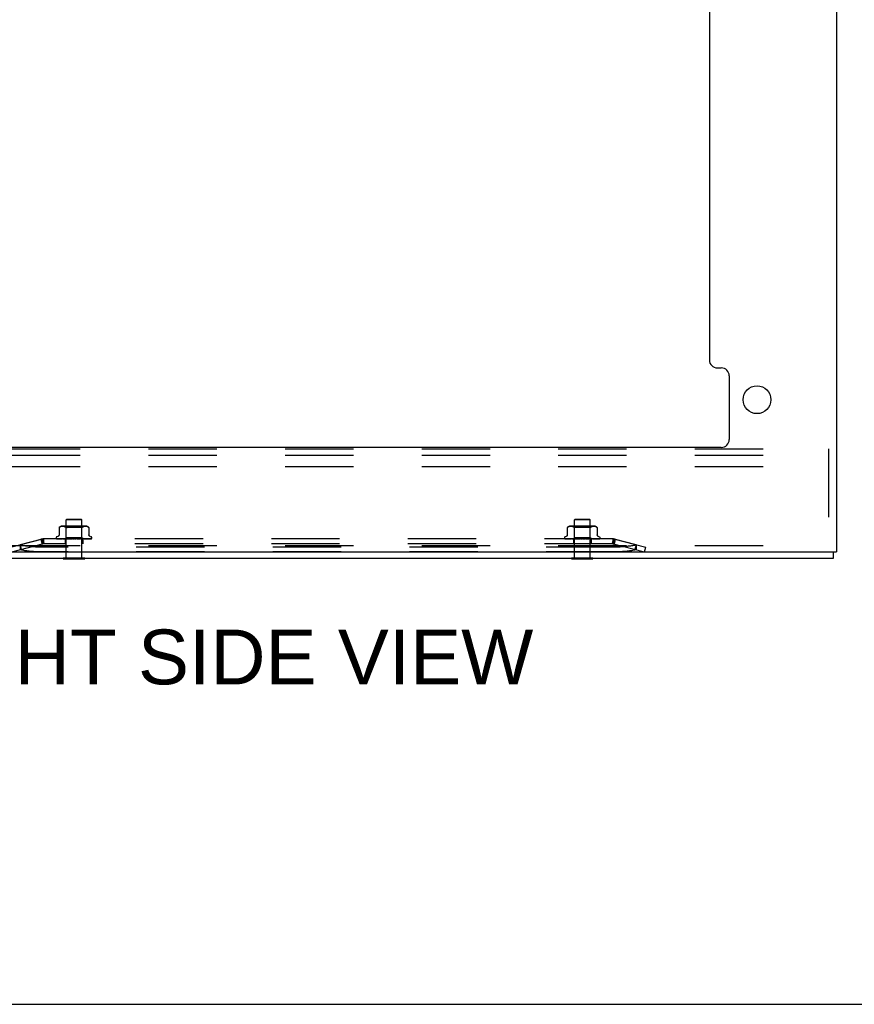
# Model space of a CAD drawing. Header units: inches. Extents: x 0 to 195, y 0 to 126.
# Tile 29 of 41: x 116 to 129, y 0 to 15. Entities that reach past the tile are written whole.
import ezdxf

# ---------------------------------------------------------------- set-up
doc = ezdxf.new("R2010")
doc.units = ezdxf.units.IN
doc.header["$LTSCALE"] = 10.747126
doc.header["$MEASUREMENT"] = 0
doc.linetypes.add('HIDDEN', pattern=[0.2, 0.1, -0.1])
doc.layers.get('0').update_dxf_attribs({"linetype": 'CONTINUOUS'})
doc.layers.add('DEFAULT_2', color=8, linetype='HIDDEN')
doc.layers.add('DIMENSIONS', color=7, linetype='CONTINUOUS')
doc.styles.get("Standard").update_dxf_attribs({"font": 'arial.ttf'})

msp = doc.modelspace()

# ---------------------------------------------------------------- linework, layer by layer
at = {"color": 3, "linetype": 'Continuous'}
for p, q in [((128.778, 77.776), (128.778, 7.118)), ((126.778, 30.846), (126.778, 10.139)), ((126.903, 10.014), (126.965, 10.014)), ((127.09, 9.889), (127.09, 8.889)), ((126.965, 8.764), (112.591, 8.764)), ((110.778, 7.118), (128.778, 7.118)), ((128.726, 7.014), (110.83, 7.014))]:
    msp.add_line(p, q, dxfattribs=at)
at = {"color": 7, "linetype": 'Continuous'}
for p, q in [((116.609, 7.01), (116.609, 7.014)), ((116.609, 7.01), (116.946, 7.01)), ((116.946, 7.01), (116.946, 7.014)), ((124.609, 7.01), (124.609, 7.014)), ((124.609, 7.01), (124.946, 7.01)), ((124.946, 7.01), (124.946, 7.014)), ((128.726, 7.118), (128.726, 7.014)), ((0, 0), (195.402, 0))]:
    msp.add_line(p, q, dxfattribs=at)
at = {"color": 3, "linetype": 'Continuous'}
msp.add_circle((127.528, 9.514), 0.219, dxfattribs=at)
for centre, start, end in [((126.903, 10.139), 180, 270), ((126.965, 9.889), 0, 90), ((126.965, 8.889), 270, 360)]:
    msp.add_arc(centre, 0.125, start, end, dxfattribs=at)
at = {"layer": 'DEFAULT_2', "color": 8, "linetype": 'HIDDEN'}
for p, q in [((113.653, 8.743), (128.653, 8.743)), ((128.653, 8.743), (128.653, 7.118)), ((113.653, 8.639), (128.653, 8.639)), ((113.653, 8.462), (128.653, 8.462)), ((116.664, 7.635), (116.654, 7.625)), ((116.902, 7.625), (116.654, 7.625)), ((116.654, 7.028), (116.654, 7.625)), ((116.664, 7.635), (116.892, 7.635)), ((116.892, 7.635), (116.902, 7.625)), ((116.902, 7.028), (116.902, 7.625)), ((124.664, 7.635), (124.654, 7.625)), ((124.902, 7.625), (124.654, 7.625)), ((124.654, 7.028), (124.654, 7.625)), ((124.664, 7.635), (124.892, 7.635)), ((124.892, 7.635), (124.902, 7.625)), ((124.902, 7.028), (124.902, 7.625)), ((116.542, 7.501), (116.542, 7.388)), ((116.542, 7.501), (116.542, 7.501)), ((116.543, 7.502), (116.543, 7.502)), ((116.544, 7.503), (116.546, 7.504)), ((116.546, 7.504), (116.551, 7.508)), ((116.561, 7.513), (116.556, 7.511)), ((116.567, 7.515), (116.561, 7.513)), ((116.572, 7.517), (116.567, 7.515)), ((116.577, 7.518), (116.572, 7.517)), ((116.583, 7.519), (116.577, 7.518)), ((116.588, 7.519), (116.583, 7.519)), ((116.593, 7.52), (116.588, 7.519)), ((116.598, 7.52), (116.593, 7.52)), ((116.957, 7.525), (116.598, 7.525)), ((116.602, 7.52), (116.598, 7.52)), ((116.607, 7.519), (116.602, 7.52)), ((116.612, 7.519), (116.607, 7.519)), ((116.617, 7.518), (116.612, 7.519)), ((116.623, 7.517), (116.617, 7.518)), ((116.628, 7.515), (116.623, 7.517)), ((116.634, 7.513), (116.628, 7.515)), ((116.653, 7.505), (116.633, 7.525)), ((116.639, 7.511), (116.634, 7.513)), ((116.644, 7.508), (116.639, 7.511)), ((116.644, 7.508), (116.649, 7.504)), ((116.903, 7.505), (116.653, 7.505)), ((116.653, 7.342), (116.653, 7.505)), ((116.727, 7.517), (116.739, 7.518)), ((116.829, 7.517), (116.841, 7.515)), ((116.898, 7.501), (116.901, 7.501)), ((116.903, 7.505), (116.923, 7.525)), ((116.903, 7.342), (116.903, 7.505)), ((116.911, 7.508), (116.907, 7.504)), ((116.917, 7.511), (116.911, 7.508)), ((116.922, 7.513), (116.917, 7.511)), ((116.927, 7.515), (116.922, 7.513)), ((116.933, 7.517), (116.927, 7.515)), ((116.938, 7.518), (116.933, 7.517)), ((116.944, 7.519), (116.938, 7.518)), ((116.949, 7.519), (116.943, 7.519)), ((116.953, 7.52), (116.948, 7.519)), ((116.958, 7.52), (116.953, 7.52)), ((116.963, 7.52), (116.958, 7.52)), ((116.968, 7.519), (116.963, 7.52)), ((116.973, 7.519), (116.968, 7.519)), ((116.978, 7.518), (116.973, 7.519)), ((116.984, 7.517), (116.978, 7.518)), ((116.989, 7.515), (116.984, 7.517)), ((116.995, 7.513), (116.989, 7.515)), ((117, 7.511), (116.995, 7.513)), ((117.013, 7.502), (117.014, 7.501)), ((117.014, 7.501), (117.013, 7.501)), ((117.014, 7.501), (117.014, 7.388)), ((124.542, 7.501), (124.542, 7.388)), ((124.542, 7.501), (124.542, 7.501)), ((124.543, 7.502), (124.543, 7.502)), ((124.544, 7.503), (124.546, 7.504)), ((124.546, 7.504), (124.551, 7.508)), ((124.561, 7.513), (124.556, 7.511)), ((124.567, 7.515), (124.561, 7.513)), ((124.572, 7.517), (124.567, 7.515)), ((124.577, 7.518), (124.572, 7.517)), ((124.583, 7.519), (124.577, 7.518)), ((124.588, 7.519), (124.583, 7.519)), ((124.593, 7.52), (124.588, 7.519)), ((124.598, 7.52), (124.593, 7.52)), ((124.957, 7.525), (124.598, 7.525)), ((124.602, 7.52), (124.598, 7.52)), ((124.607, 7.519), (124.602, 7.52)), ((124.612, 7.519), (124.607, 7.519)), ((124.617, 7.518), (124.612, 7.519)), ((124.623, 7.517), (124.617, 7.518)), ((124.628, 7.515), (124.623, 7.517)), ((124.634, 7.513), (124.628, 7.515)), ((124.653, 7.505), (124.633, 7.525)), ((124.639, 7.511), (124.634, 7.513)), ((124.644, 7.508), (124.639, 7.511)), ((124.644, 7.508), (124.649, 7.504)), ((124.903, 7.505), (124.653, 7.505)), ((124.653, 7.342), (124.653, 7.505)), ((124.829, 7.517), (124.841, 7.515)), ((124.903, 7.505), (124.923, 7.525)), ((124.903, 7.342), (124.903, 7.505)), ((124.911, 7.508), (124.907, 7.504)), ((124.917, 7.511), (124.911, 7.508)), ((124.922, 7.513), (124.917, 7.511)), ((124.927, 7.515), (124.922, 7.513)), ((124.933, 7.517), (124.927, 7.515)), ((124.938, 7.518), (124.933, 7.517)), ((124.944, 7.519), (124.938, 7.518)), ((124.949, 7.519), (124.943, 7.519)), ((124.953, 7.52), (124.948, 7.519)), ((124.958, 7.52), (124.953, 7.52)), ((124.963, 7.52), (124.958, 7.52)), ((124.968, 7.519), (124.963, 7.52)), ((124.973, 7.519), (124.968, 7.519)), ((124.978, 7.518), (124.973, 7.519)), ((124.984, 7.517), (124.978, 7.518)), ((124.989, 7.515), (124.984, 7.517)), ((124.995, 7.513), (124.989, 7.515)), ((125, 7.511), (124.995, 7.513)), ((125.013, 7.502), (125.014, 7.501)), ((125.014, 7.501), (125.013, 7.501)), ((125.014, 7.501), (125.014, 7.388)), ((115.778, 7.194), (116.286, 7.325)), ((116.278, 7.318), (115.93, 7.228)), ((116.258, 7.318), (116.278, 7.243)), ((116.266, 7.32), (116.286, 7.245)), ((116.278, 7.318), (116.278, 7.243)), ((116.286, 7.325), (116.305, 7.25)), ((125.258, 7.323), (116.298, 7.323)), ((116.298, 7.323), (116.298, 7.245)), ((116.497, 7.34), (116.497, 7.339)), ((116.505, 7.326), (116.505, 7.326)), ((116.635, 7.324), (116.506, 7.326)), ((116.523, 7.361), (116.508, 7.355)), ((116.636, 7.324), (116.508, 7.326)), ((116.638, 7.324), (116.514, 7.326)), ((116.642, 7.324), (116.519, 7.326)), ((116.647, 7.324), (116.531, 7.326)), ((116.531, 7.326), (116.531, 7.326)), ((116.653, 7.324), (116.54, 7.326)), ((116.54, 7.326), (116.54, 7.326)), ((116.661, 7.324), (116.558, 7.326)), ((116.558, 7.326), (116.558, 7.326)), ((116.669, 7.324), (116.57, 7.326)), ((116.57, 7.326), (116.57, 7.326)), ((116.58, 7.325), (116.587, 7.324)), ((116.587, 7.324), (116.593, 7.323)), ((116.679, 7.324), (116.592, 7.326)), ((116.689, 7.324), (116.607, 7.326)), ((116.607, 7.326), (116.607, 7.326)), ((116.623, 7.324), (116.633, 7.323)), ((116.701, 7.324), (116.633, 7.326)), ((116.634, 7.323), (116.653, 7.342)), ((116.634, 7.323), (116.634, 7.323)), ((116.635, 7.324), (116.635, 7.324)), ((116.636, 7.324), (116.636, 7.324)), ((116.637, 7.323), (116.637, 7.245)), ((116.638, 7.324), (116.638, 7.324)), ((116.642, 7.324), (116.642, 7.324)), ((116.645, 7.323), (116.642, 7.324)), ((116.643, 7.323), (116.647, 7.324)), ((116.647, 7.324), (116.647, 7.324)), ((116.712, 7.324), (116.65, 7.326)), ((116.65, 7.326), (116.651, 7.326)), ((116.651, 7.326), (116.663, 7.325)), ((116.903, 7.342), (116.653, 7.342)), ((116.653, 7.324), (116.654, 7.324)), ((116.654, 7.324), (116.654, 7.324)), ((116.658, 7.323), (116.654, 7.324)), ((116.655, 7.323), (116.661, 7.324)), ((116.661, 7.324), (116.661, 7.324)), ((116.663, 7.325), (116.679, 7.323)), ((116.669, 7.324), (116.67, 7.324)), ((116.675, 7.323), (116.67, 7.324)), ((116.672, 7.323), (116.679, 7.324)), ((116.679, 7.324), (116.679, 7.324)), ((116.725, 7.324), (116.68, 7.326)), ((116.689, 7.324), (116.689, 7.324)), ((116.696, 7.323), (116.689, 7.324)), ((116.692, 7.323), (116.7, 7.324)), ((116.737, 7.324), (116.698, 7.326)), ((116.698, 7.326), (116.699, 7.326)), ((116.699, 7.326), (116.728, 7.323)), ((116.701, 7.324), (116.7, 7.324)), ((116.712, 7.324), (116.712, 7.324)), ((116.72, 7.323), (116.712, 7.324)), ((116.716, 7.323), (116.724, 7.324)), ((116.725, 7.324), (116.724, 7.324)), ((116.741, 7.325), (116.73, 7.326)), ((116.737, 7.324), (116.738, 7.324)), ((116.746, 7.323), (116.738, 7.324)), ((116.751, 7.324), (116.741, 7.325)), ((116.742, 7.323), (116.75, 7.324)), ((116.773, 7.323), (116.764, 7.324)), ((116.769, 7.323), (116.778, 7.324)), ((116.801, 7.323), (116.792, 7.324)), ((116.796, 7.323), (116.805, 7.324)), ((116.832, 7.326), (116.802, 7.323)), ((116.832, 7.326), (116.805, 7.324)), ((116.805, 7.324), (116.805, 7.324)), ((116.851, 7.326), (116.818, 7.324)), ((116.818, 7.324), (116.819, 7.324)), ((116.827, 7.323), (116.819, 7.324)), ((116.823, 7.323), (116.831, 7.324)), ((116.882, 7.326), (116.831, 7.324)), ((116.831, 7.324), (116.831, 7.324)), ((116.832, 7.326), (116.832, 7.326)), ((116.9, 7.326), (116.843, 7.324)), ((116.843, 7.324), (116.844, 7.324)), ((116.852, 7.323), (116.844, 7.324)), ((116.848, 7.323), (116.855, 7.324)), ((116.852, 7.323), (116.882, 7.326)), ((116.856, 7.324), (116.855, 7.324)), ((116.928, 7.326), (116.856, 7.324)), ((116.944, 7.326), (116.866, 7.324)), ((116.866, 7.324), (116.867, 7.324)), ((116.874, 7.323), (116.867, 7.324)), ((116.871, 7.323), (116.877, 7.324)), ((116.968, 7.326), (116.877, 7.324)), ((116.877, 7.324), (116.877, 7.324)), ((116.882, 7.326), (116.882, 7.326)), ((116.982, 7.326), (116.886, 7.324)), ((116.886, 7.324), (116.886, 7.324)), ((116.893, 7.323), (116.886, 7.324)), ((116.89, 7.323), (116.895, 7.324)), ((117.002, 7.326), (116.895, 7.324)), ((116.895, 7.324), (116.895, 7.324)), ((116.9, 7.323), (116.911, 7.324)), ((117.012, 7.326), (116.902, 7.324)), ((116.902, 7.324), (116.902, 7.324)), ((116.907, 7.323), (116.902, 7.324)), ((116.922, 7.323), (116.903, 7.342)), ((116.905, 7.323), (116.908, 7.324)), ((117.027, 7.326), (116.908, 7.324)), ((116.908, 7.324), (116.908, 7.324)), ((116.911, 7.324), (116.928, 7.326)), ((117.034, 7.326), (116.913, 7.324)), ((116.913, 7.324), (116.914, 7.324)), ((116.917, 7.323), (116.914, 7.324)), ((117.043, 7.326), (116.917, 7.324)), ((116.917, 7.324), (116.917, 7.324)), ((116.918, 7.323), (116.918, 7.245)), ((117.047, 7.326), (116.92, 7.324)), ((116.92, 7.324), (116.92, 7.324)), ((117.05, 7.326), (116.921, 7.324)), ((116.921, 7.324), (116.921, 7.324)), ((116.928, 7.326), (116.928, 7.326)), ((116.953, 7.324), (116.961, 7.325)), ((116.961, 7.325), (116.968, 7.326)), ((116.968, 7.326), (116.968, 7.326)), ((116.98, 7.323), (116.986, 7.324)), ((116.981, 7.326), (116.982, 7.326)), ((116.996, 7.325), (117.002, 7.326)), ((117.002, 7.326), (117.002, 7.326)), ((117.028, 7.326), (117.027, 7.326)), ((117.033, 7.361), (117.048, 7.355)), ((117.055, 7.328), (117.055, 7.328)), ((117.059, 7.34), (117.059, 7.339)), ((124.497, 7.34), (124.497, 7.339)), ((124.505, 7.326), (124.505, 7.326)), ((124.635, 7.324), (124.506, 7.326)), ((124.523, 7.361), (124.508, 7.355)), ((124.636, 7.324), (124.508, 7.326)), ((124.638, 7.324), (124.514, 7.326)), ((124.642, 7.324), (124.519, 7.326)), ((124.647, 7.324), (124.531, 7.326)), ((124.531, 7.326), (124.531, 7.326)), ((124.653, 7.324), (124.54, 7.326)), ((124.54, 7.326), (124.54, 7.326)), ((124.661, 7.324), (124.558, 7.326)), ((124.558, 7.326), (124.558, 7.326)), ((124.669, 7.324), (124.57, 7.326)), ((124.57, 7.326), (124.57, 7.326)), ((124.58, 7.325), (124.587, 7.324)), ((124.587, 7.324), (124.593, 7.323)), ((124.679, 7.324), (124.592, 7.326)), ((124.689, 7.324), (124.607, 7.326)), ((124.607, 7.326), (124.607, 7.326)), ((124.607, 7.326), (124.615, 7.325)), ((124.615, 7.325), (124.627, 7.324)), ((124.627, 7.324), (124.633, 7.323)), ((124.701, 7.324), (124.633, 7.326)), ((124.634, 7.323), (124.653, 7.342)), ((124.634, 7.323), (124.634, 7.323)), ((124.635, 7.324), (124.635, 7.324)), ((124.636, 7.324), (124.636, 7.324)), ((124.637, 7.323), (124.637, 7.245)), ((124.638, 7.324), (124.638, 7.324)), ((124.642, 7.324), (124.642, 7.324)), ((124.645, 7.323), (124.642, 7.324)), ((124.643, 7.323), (124.647, 7.324)), ((124.647, 7.324), (124.647, 7.324)), ((124.712, 7.324), (124.65, 7.326)), ((124.65, 7.326), (124.651, 7.326)), ((124.651, 7.326), (124.663, 7.325)), ((124.903, 7.342), (124.653, 7.342)), ((124.653, 7.324), (124.654, 7.324)), ((124.654, 7.324), (124.654, 7.324)), ((124.658, 7.323), (124.654, 7.324)), ((124.655, 7.323), (124.661, 7.324)), ((124.661, 7.324), (124.661, 7.324)), ((124.663, 7.325), (124.679, 7.323)), ((124.669, 7.324), (124.67, 7.324)), ((124.675, 7.323), (124.67, 7.324)), ((124.672, 7.323), (124.679, 7.324)), ((124.679, 7.324), (124.679, 7.324)), ((124.725, 7.324), (124.68, 7.326)), ((124.689, 7.324), (124.689, 7.324)), ((124.696, 7.323), (124.689, 7.324)), ((124.692, 7.323), (124.7, 7.324)), ((124.737, 7.324), (124.698, 7.326)), ((124.698, 7.326), (124.699, 7.326)), ((124.699, 7.326), (124.728, 7.323)), ((124.701, 7.324), (124.7, 7.324)), ((124.712, 7.324), (124.712, 7.324)), ((124.72, 7.323), (124.712, 7.324)), ((124.716, 7.323), (124.724, 7.324)), ((124.725, 7.324), (124.724, 7.324)), ((124.741, 7.325), (124.73, 7.326)), ((124.737, 7.324), (124.738, 7.324)), ((124.746, 7.323), (124.738, 7.324)), ((124.751, 7.324), (124.741, 7.325)), ((124.742, 7.323), (124.75, 7.324)), ((124.773, 7.323), (124.764, 7.324)), ((124.769, 7.323), (124.778, 7.324)), ((124.801, 7.323), (124.792, 7.324)), ((124.796, 7.323), (124.805, 7.324)), ((124.832, 7.326), (124.802, 7.323)), ((124.832, 7.326), (124.805, 7.324)), ((124.805, 7.324), (124.805, 7.324)), ((124.851, 7.326), (124.818, 7.324)), ((124.818, 7.324), (124.819, 7.324)), ((124.827, 7.323), (124.819, 7.324)), ((124.823, 7.323), (124.831, 7.324)), ((124.882, 7.326), (124.831, 7.324)), ((124.831, 7.324), (124.831, 7.324)), ((124.832, 7.326), (124.832, 7.326)), ((124.9, 7.326), (124.843, 7.324)), ((124.843, 7.324), (124.844, 7.324)), ((124.852, 7.323), (124.844, 7.324)), ((124.848, 7.323), (124.855, 7.324)), ((124.852, 7.323), (124.882, 7.326)), ((124.856, 7.324), (124.855, 7.324)), ((124.928, 7.326), (124.856, 7.324)), ((124.944, 7.326), (124.866, 7.324)), ((124.866, 7.324), (124.867, 7.324)), ((124.874, 7.323), (124.867, 7.324)), ((124.871, 7.323), (124.877, 7.324)), ((124.968, 7.326), (124.877, 7.324)), ((124.877, 7.324), (124.877, 7.324)), ((124.882, 7.326), (124.882, 7.326)), ((124.982, 7.326), (124.886, 7.324)), ((124.886, 7.324), (124.886, 7.324)), ((124.893, 7.323), (124.886, 7.324)), ((124.89, 7.323), (124.895, 7.324)), ((125.002, 7.326), (124.895, 7.324)), ((124.895, 7.324), (124.895, 7.324)), ((124.9, 7.323), (124.911, 7.324)), ((125.012, 7.326), (124.902, 7.324)), ((124.902, 7.324), (124.902, 7.324)), ((124.907, 7.323), (124.902, 7.324)), ((124.922, 7.323), (124.903, 7.342)), ((124.905, 7.323), (124.908, 7.324)), ((125.027, 7.326), (124.908, 7.324)), ((124.908, 7.324), (124.908, 7.324)), ((124.911, 7.324), (124.928, 7.326)), ((125.034, 7.326), (124.913, 7.324)), ((124.913, 7.324), (124.914, 7.324)), ((124.917, 7.323), (124.914, 7.324)), ((125.043, 7.326), (124.917, 7.324)), ((124.917, 7.324), (124.917, 7.324)), ((124.918, 7.323), (124.918, 7.245)), ((125.047, 7.326), (124.92, 7.324)), ((124.92, 7.324), (124.92, 7.324)), ((125.05, 7.326), (124.921, 7.324)), ((124.921, 7.324), (124.921, 7.324)), ((124.928, 7.326), (124.928, 7.326)), ((124.953, 7.324), (124.961, 7.325)), ((124.961, 7.325), (124.968, 7.326)), ((124.968, 7.326), (124.968, 7.326)), ((124.98, 7.323), (124.986, 7.324)), ((124.981, 7.326), (124.982, 7.326)), ((124.996, 7.325), (125.002, 7.326)), ((125.002, 7.326), (125.002, 7.326)), ((125.028, 7.326), (125.027, 7.326)), ((125.033, 7.361), (125.048, 7.355)), ((125.055, 7.328), (125.055, 7.328)), ((125.059, 7.34), (125.059, 7.339)), ((125.27, 7.325), (125.25, 7.25)), ((125.258, 7.323), (125.258, 7.245)), ((125.27, 7.325), (125.778, 7.194)), ((125.289, 7.32), (125.27, 7.245)), ((125.626, 7.228), (125.278, 7.318)), ((125.278, 7.318), (125.278, 7.243)), ((125.297, 7.318), (125.278, 7.243)), ((113.653, 7.222), (128.653, 7.222)), ((115.797, 7.119), (116.305, 7.25)), ((115.929, 7.233), (115.949, 7.158)), ((115.93, 7.228), (115.93, 7.153)), ((125.282, 7.194), (116.273, 7.194)), ((125.258, 7.245), (116.298, 7.245)), ((125.25, 7.25), (125.758, 7.119)), ((125.626, 7.233), (125.607, 7.158)), ((125.626, 7.228), (125.626, 7.153)), ((125.758, 7.119), (125.778, 7.194)), ((125.282, 7.119), (116.273, 7.119)), ((116.609, 7.028), (116.946, 7.028)), ((116.609, 7.014), (116.609, 7.028)), ((116.946, 7.014), (116.946, 7.028)), ((124.609, 7.028), (124.946, 7.028)), ((124.609, 7.014), (124.609, 7.028)), ((124.946, 7.014), (124.946, 7.028))]:
    msp.add_line(p, q, dxfattribs=at)
for points in [[(116.546, 7.504), (116.544, 7.503), (116.543, 7.502), (116.543, 7.502), (116.542, 7.501), (116.542, 7.501)], [(116.556, 7.511), (116.551, 7.508), (116.546, 7.504)], [(116.662, 7.501), (116.66, 7.501), (116.657, 7.501), (116.655, 7.501), (116.653, 7.502), (116.651, 7.503), (116.649, 7.504)], [(116.662, 7.501), (116.665, 7.501), (116.668, 7.502)], [(116.674, 7.504), (116.671, 7.503), (116.668, 7.502)], [(116.727, 7.517), (116.715, 7.515), (116.704, 7.513), (116.693, 7.511), (116.683, 7.508), (116.674, 7.504)], [(116.674, 7.504), (116.683, 7.508), (116.693, 7.511), (116.704, 7.513)], [(116.791, 7.52), (116.778, 7.52), (116.765, 7.52), (116.752, 7.519), (116.739, 7.518)], [(116.791, 7.52), (116.804, 7.519), (116.817, 7.518)], [(116.852, 7.513), (116.841, 7.515), (116.829, 7.517), (116.817, 7.518)], [(116.852, 7.513), (116.863, 7.511), (116.872, 7.508)], [(116.881, 7.504), (116.872, 7.508), (116.863, 7.511)], [(116.898, 7.501), (116.896, 7.501), (116.893, 7.501), (116.891, 7.501), (116.888, 7.502), (116.885, 7.503), (116.881, 7.504)], [(116.907, 7.504), (116.905, 7.503), (116.903, 7.502), (116.901, 7.501)], [(117, 7.511), (117.005, 7.508), (117.01, 7.504)], [(117.01, 7.504), (117.011, 7.503), (117.012, 7.503), (117.012, 7.502)], [(117.013, 7.502), (117.012, 7.502), (117.012, 7.503), (117.01, 7.504)], [(117.014, 7.501), (117.014, 7.501), (117.014, 7.501)], [(124.546, 7.504), (124.544, 7.503), (124.543, 7.502), (124.543, 7.502), (124.542, 7.501), (124.542, 7.501)], [(124.556, 7.511), (124.551, 7.508), (124.546, 7.504)], [(124.674, 7.504), (124.671, 7.503), (124.668, 7.502), (124.665, 7.501), (124.662, 7.501), (124.66, 7.501), (124.657, 7.501), (124.655, 7.501), (124.653, 7.502), (124.651, 7.503), (124.649, 7.504)], [(124.739, 7.518), (124.727, 7.517), (124.715, 7.515), (124.704, 7.513), (124.693, 7.511), (124.683, 7.508), (124.674, 7.504)], [(124.674, 7.504), (124.683, 7.508), (124.693, 7.511), (124.704, 7.513)], [(124.739, 7.518), (124.752, 7.519), (124.765, 7.52), (124.778, 7.52), (124.791, 7.52), (124.804, 7.519), (124.817, 7.518)], [(124.791, 7.52), (124.778, 7.52), (124.765, 7.52), (124.752, 7.519)], [(124.852, 7.513), (124.841, 7.515), (124.829, 7.517), (124.817, 7.518), (124.804, 7.519)], [(124.852, 7.513), (124.863, 7.511), (124.872, 7.508)], [(124.881, 7.504), (124.872, 7.508), (124.863, 7.511)], [(124.907, 7.504), (124.905, 7.503), (124.903, 7.502), (124.901, 7.501), (124.898, 7.501), (124.896, 7.501), (124.893, 7.501), (124.891, 7.501), (124.888, 7.502), (124.885, 7.503), (124.881, 7.504)], [(125, 7.511), (125.005, 7.508), (125.01, 7.504)], [(125.013, 7.502), (125.012, 7.502), (125.012, 7.503), (125.01, 7.504)], [(125.011, 7.503), (125.012, 7.503), (125.012, 7.502)], [(125.014, 7.501), (125.014, 7.501), (125.014, 7.501)], [(116.298, 7.323), (116.295, 7.323), (116.291, 7.323), (116.288, 7.322), (116.285, 7.321), (116.281, 7.32), (116.278, 7.318)], [(116.506, 7.326), (116.505, 7.326), (116.505, 7.326), (116.505, 7.326), (116.504, 7.326), (116.504, 7.326), (116.503, 7.326), (116.503, 7.327), (116.503, 7.327), (116.502, 7.327), (116.502, 7.327)], [(116.502, 7.327), (116.502, 7.327), (116.502, 7.327), (116.502, 7.327), (116.503, 7.327)], [(116.503, 7.327), (116.503, 7.326), (116.503, 7.326), (116.504, 7.326), (116.504, 7.326), (116.504, 7.325), (116.505, 7.325), (116.505, 7.325), (116.506, 7.324), (116.507, 7.324), (116.507, 7.324), (116.508, 7.324), (116.509, 7.323), (116.509, 7.323)], [(116.503, 7.326), (116.504, 7.325), (116.505, 7.324), (116.507, 7.324), (116.508, 7.323), (116.508, 7.323)], [(116.508, 7.326), (116.507, 7.326), (116.506, 7.326), (116.506, 7.326), (116.505, 7.326)], [(116.505, 7.326), (116.506, 7.326), (116.508, 7.325), (116.509, 7.325), (116.511, 7.324), (116.512, 7.324), (116.514, 7.324), (116.516, 7.323), (116.516, 7.323)], [(116.514, 7.326), (116.513, 7.326), (116.513, 7.326), (116.512, 7.326), (116.512, 7.326), (116.512, 7.326), (116.512, 7.326)], [(116.512, 7.326), (116.512, 7.326), (116.512, 7.326), (116.512, 7.326), (116.512, 7.326), (116.513, 7.325)], [(116.513, 7.325), (116.514, 7.325), (116.514, 7.325), (116.515, 7.325), (116.515, 7.324), (116.516, 7.324), (116.516, 7.324), (116.517, 7.324), (116.517, 7.323), (116.518, 7.323)], [(116.519, 7.326), (116.519, 7.326), (116.518, 7.326)], [(116.518, 7.326), (116.52, 7.326), (116.522, 7.325), (116.524, 7.325), (116.527, 7.324), (116.529, 7.324), (116.532, 7.323), (116.533, 7.323)], [(116.542, 7.388), (116.542, 7.387), (116.542, 7.384), (116.541, 7.382), (116.541, 7.38), (116.54, 7.377), (116.539, 7.375), (116.538, 7.373), (116.537, 7.372), (116.535, 7.37), (116.534, 7.368), (116.532, 7.367), (116.531, 7.366), (116.529, 7.364), (116.528, 7.363), (116.526, 7.362), (116.524, 7.362), (116.523, 7.361)], [(116.531, 7.326), (116.531, 7.326), (116.531, 7.326), (116.531, 7.326), (116.531, 7.326), (116.532, 7.325), (116.532, 7.325), (116.533, 7.325), (116.533, 7.325), (116.534, 7.324), (116.535, 7.324), (116.535, 7.324), (116.536, 7.323), (116.537, 7.323)], [(116.54, 7.326), (116.542, 7.326), (116.545, 7.325), (116.548, 7.325), (116.551, 7.324), (116.554, 7.324), (116.557, 7.323), (116.559, 7.323)], [(116.558, 7.326), (116.558, 7.326), (116.558, 7.326), (116.558, 7.326), (116.558, 7.326), (116.558, 7.326), (116.559, 7.325), (116.559, 7.325), (116.56, 7.325), (116.561, 7.324)], [(116.561, 7.324), (116.562, 7.324), (116.563, 7.324), (116.564, 7.323), (116.564, 7.323)], [(116.57, 7.326), (116.572, 7.326), (116.58, 7.325)], [(116.592, 7.326), (116.592, 7.326), (116.593, 7.326), (116.593, 7.326), (116.593, 7.326), (116.594, 7.325), (116.595, 7.325), (116.595, 7.325), (116.597, 7.324)], [(116.597, 7.324), (116.598, 7.324), (116.598, 7.323), (116.599, 7.323)], [(116.607, 7.326), (116.61, 7.326), (116.623, 7.324)], [(116.633, 7.326), (116.634, 7.326), (116.634, 7.326), (116.635, 7.326), (116.635, 7.325), (116.636, 7.325), (116.637, 7.325), (116.638, 7.324), (116.638, 7.324), (116.639, 7.324), (116.64, 7.323), (116.64, 7.323)], [(116.634, 7.323), (116.634, 7.323), (116.634, 7.324), (116.634, 7.324), (116.635, 7.324), (116.635, 7.324), (116.635, 7.324)], [(116.634, 7.323), (116.634, 7.324), (116.634, 7.324), (116.635, 7.324)], [(116.635, 7.323), (116.635, 7.323), (116.635, 7.324), (116.635, 7.324), (116.636, 7.324), (116.636, 7.324), (116.636, 7.324)], [(116.637, 7.323), (116.636, 7.323), (116.636, 7.324), (116.636, 7.324), (116.636, 7.324)], [(116.636, 7.323), (116.636, 7.323), (116.637, 7.324), (116.638, 7.324), (116.638, 7.324)], [(116.638, 7.323), (116.639, 7.323), (116.639, 7.324), (116.639, 7.324), (116.639, 7.324), (116.638, 7.324)], [(116.64, 7.323), (116.641, 7.323), (116.641, 7.324), (116.642, 7.324), (116.642, 7.324), (116.642, 7.324), (116.642, 7.324)], [(116.648, 7.323), (116.648, 7.323), (116.648, 7.324), (116.648, 7.324), (116.648, 7.324), (116.647, 7.324)], [(116.651, 7.323), (116.652, 7.323), (116.652, 7.324), (116.653, 7.324), (116.653, 7.324), (116.653, 7.324), (116.653, 7.324)], [(116.662, 7.323), (116.662, 7.323), (116.662, 7.324), (116.662, 7.324), (116.662, 7.324), (116.661, 7.324)], [(116.667, 7.323), (116.667, 7.323), (116.668, 7.324), (116.668, 7.324), (116.669, 7.324), (116.669, 7.324), (116.669, 7.324)], [(116.681, 7.323), (116.681, 7.323), (116.68, 7.324), (116.68, 7.324), (116.68, 7.324), (116.679, 7.324)], [(116.68, 7.326), (116.68, 7.326), (116.68, 7.326), (116.681, 7.326), (116.682, 7.325), (116.682, 7.325), (116.683, 7.325), (116.684, 7.325), (116.684, 7.324), (116.685, 7.324), (116.686, 7.324), (116.686, 7.323), (116.686, 7.323)], [(116.686, 7.323), (116.687, 7.323), (116.687, 7.324), (116.688, 7.324), (116.688, 7.324), (116.689, 7.324), (116.689, 7.324)], [(116.703, 7.323), (116.702, 7.323), (116.702, 7.324), (116.702, 7.324), (116.701, 7.324), (116.701, 7.324)], [(116.709, 7.323), (116.709, 7.323), (116.71, 7.324), (116.711, 7.324), (116.711, 7.324), (116.712, 7.324), (116.712, 7.324)], [(116.727, 7.323), (116.727, 7.323), (116.726, 7.324), (116.726, 7.324), (116.725, 7.324), (116.725, 7.324)], [(116.73, 7.326), (116.731, 7.326), (116.731, 7.326), (116.732, 7.325), (116.733, 7.325), (116.733, 7.325), (116.734, 7.324), (116.734, 7.324), (116.735, 7.324)], [(116.734, 7.323), (116.735, 7.323), (116.735, 7.324), (116.736, 7.324), (116.736, 7.324), (116.737, 7.324), (116.737, 7.324)], [(116.735, 7.324), (116.735, 7.323), (116.736, 7.323)], [(116.751, 7.324), (116.751, 7.324), (116.75, 7.324)], [(116.754, 7.323), (116.753, 7.323), (116.753, 7.324), (116.752, 7.324), (116.752, 7.324), (116.751, 7.324)], [(116.761, 7.323), (116.761, 7.323), (116.762, 7.324), (116.763, 7.324), (116.763, 7.324), (116.764, 7.324), (116.764, 7.324)], [(116.781, 7.323), (116.781, 7.323), (116.78, 7.324), (116.779, 7.324), (116.779, 7.324), (116.778, 7.324), (116.778, 7.324)], [(116.788, 7.323), (116.789, 7.323), (116.789, 7.324), (116.79, 7.324), (116.79, 7.324)], [(116.799, 7.326), (116.798, 7.325), (116.796, 7.325), (116.795, 7.325), (116.793, 7.324), (116.791, 7.324), (116.79, 7.324)], [(116.79, 7.324), (116.791, 7.324), (116.791, 7.324), (116.792, 7.324)], [(116.795, 7.323), (116.795, 7.323), (116.795, 7.324), (116.795, 7.324), (116.796, 7.324)], [(116.796, 7.324), (116.796, 7.324), (116.796, 7.324), (116.797, 7.325), (116.797, 7.325), (116.797, 7.325), (116.798, 7.325), (116.798, 7.325), (116.799, 7.326), (116.799, 7.326)], [(116.808, 7.323), (116.808, 7.323), (116.807, 7.324), (116.807, 7.324), (116.806, 7.324), (116.805, 7.324), (116.805, 7.324)], [(116.815, 7.323), (116.816, 7.323), (116.816, 7.324), (116.817, 7.324), (116.817, 7.324), (116.818, 7.324)], [(116.835, 7.323), (116.834, 7.323), (116.833, 7.324), (116.833, 7.324), (116.832, 7.324), (116.831, 7.324), (116.831, 7.324)], [(116.835, 7.324), (116.835, 7.324), (116.835, 7.324), (116.836, 7.324), (116.836, 7.324), (116.835, 7.325), (116.835, 7.325), (116.835, 7.325), (116.835, 7.325), (116.835, 7.325), (116.834, 7.326), (116.834, 7.326), (116.833, 7.326), (116.833, 7.326), (116.832, 7.326)], [(116.841, 7.323), (116.841, 7.323), (116.842, 7.324), (116.842, 7.324), (116.843, 7.324), (116.843, 7.324)], [(116.845, 7.323), (116.845, 7.323), (116.846, 7.324), (116.847, 7.324)], [(116.847, 7.324), (116.847, 7.325), (116.848, 7.325), (116.849, 7.325), (116.849, 7.325), (116.85, 7.326), (116.851, 7.326), (116.851, 7.326)], [(116.859, 7.323), (116.858, 7.323), (116.857, 7.324), (116.857, 7.324), (116.856, 7.324), (116.856, 7.324), (116.856, 7.324)], [(116.864, 7.323), (116.865, 7.323), (116.865, 7.324), (116.865, 7.324), (116.866, 7.324), (116.866, 7.324)], [(116.88, 7.323), (116.879, 7.323), (116.879, 7.324), (116.878, 7.324), (116.878, 7.324), (116.877, 7.324), (116.877, 7.324)], [(116.885, 7.323), (116.885, 7.323), (116.885, 7.324), (116.885, 7.324), (116.886, 7.324), (116.886, 7.324)], [(116.893, 7.323), (116.894, 7.324), (116.894, 7.324), (116.895, 7.324), (116.896, 7.325), (116.897, 7.325), (116.897, 7.325), (116.898, 7.325), (116.899, 7.326), (116.899, 7.326), (116.9, 7.326), (116.9, 7.326)], [(116.897, 7.323), (116.897, 7.323), (116.896, 7.324), (116.896, 7.324), (116.895, 7.324), (116.895, 7.324), (116.895, 7.324)], [(116.901, 7.323), (116.901, 7.323), (116.901, 7.324), (116.901, 7.324), (116.902, 7.324), (116.902, 7.324)], [(116.91, 7.323), (116.91, 7.323), (116.91, 7.324), (116.909, 7.324), (116.909, 7.324), (116.908, 7.324), (116.908, 7.324)], [(116.913, 7.323), (116.913, 7.323), (116.913, 7.324), (116.913, 7.324), (116.913, 7.324), (116.913, 7.324)], [(116.916, 7.323), (116.916, 7.323), (116.916, 7.324), (116.917, 7.324), (116.917, 7.324)], [(116.919, 7.323), (116.918, 7.323), (116.918, 7.324), (116.918, 7.324), (116.918, 7.324), (116.917, 7.324), (116.917, 7.324)], [(116.922, 7.323), (116.921, 7.323), (116.921, 7.324), (116.92, 7.324), (116.92, 7.324)], [(116.92, 7.323), (116.92, 7.323), (116.92, 7.324), (116.92, 7.324), (116.92, 7.324), (116.92, 7.324), (116.92, 7.324)], [(116.922, 7.323), (116.922, 7.323), (116.922, 7.324), (116.921, 7.324), (116.921, 7.324), (116.921, 7.324), (116.921, 7.324)], [(116.921, 7.323), (116.921, 7.323), (116.921, 7.324), (116.921, 7.324), (116.921, 7.324)], [(116.937, 7.323), (116.937, 7.323), (116.938, 7.324), (116.939, 7.324)], [(116.939, 7.324), (116.94, 7.325), (116.941, 7.325), (116.942, 7.325), (116.942, 7.325), (116.943, 7.326), (116.943, 7.326), (116.944, 7.326), (116.944, 7.326)], [(116.943, 7.323), (116.945, 7.323), (116.953, 7.324)], [(116.975, 7.323), (116.976, 7.323), (116.977, 7.324), (116.977, 7.324), (116.979, 7.325)], [(116.979, 7.325), (116.98, 7.325), (116.98, 7.325), (116.981, 7.326), (116.981, 7.326), (116.981, 7.326)], [(116.986, 7.324), (116.989, 7.324), (116.996, 7.325)], [(117.006, 7.323), (117.007, 7.323), (117.008, 7.324), (117.008, 7.324), (117.009, 7.324), (117.01, 7.325)], [(117.01, 7.323), (117.012, 7.323), (117.015, 7.324), (117.018, 7.324), (117.021, 7.325), (117.023, 7.325), (117.026, 7.326), (117.028, 7.326)], [(117.01, 7.325), (117.011, 7.325), (117.012, 7.326), (117.012, 7.326), (117.012, 7.326)], [(117.012, 7.326), (117.012, 7.326), (117.013, 7.326), (117.013, 7.326), (117.013, 7.326), (117.012, 7.326)], [(117.033, 7.361), (117.031, 7.362), (117.03, 7.362), (117.028, 7.363), (117.026, 7.364), (117.025, 7.366), (117.023, 7.367), (117.022, 7.368), (117.02, 7.37), (117.019, 7.372), (117.018, 7.373), (117.017, 7.375), (117.016, 7.377), (117.015, 7.38), (117.015, 7.382), (117.014, 7.384), (117.014, 7.387), (117.014, 7.388)], [(117.03, 7.323), (117.03, 7.323), (117.031, 7.324), (117.032, 7.324), (117.032, 7.324), (117.033, 7.325), (117.033, 7.325), (117.034, 7.325)], [(117.032, 7.323), (117.034, 7.324), (117.036, 7.324), (117.038, 7.324), (117.04, 7.325), (117.042, 7.325), (117.044, 7.326), (117.045, 7.326)], [(117.034, 7.325), (117.035, 7.326), (117.035, 7.326), (117.035, 7.326), (117.035, 7.326)], [(117.035, 7.326), (117.036, 7.326), (117.036, 7.326), (117.035, 7.326), (117.035, 7.326), (117.035, 7.326), (117.034, 7.326)], [(117.045, 7.326), (117.045, 7.326), (117.044, 7.326), (117.043, 7.326)], [(117.044, 7.323), (117.044, 7.323), (117.045, 7.324), (117.045, 7.324), (117.046, 7.324), (117.047, 7.325), (117.047, 7.325), (117.048, 7.325), (117.048, 7.325), (117.049, 7.326), (117.049, 7.326)], [(117.045, 7.323), (117.046, 7.324), (117.048, 7.324), (117.049, 7.325), (117.051, 7.325), (117.052, 7.326), (117.053, 7.326), (117.054, 7.327)], [(117.049, 7.326), (117.049, 7.326), (117.05, 7.326), (117.05, 7.326), (117.05, 7.326), (117.049, 7.326), (117.049, 7.326), (117.049, 7.326), (117.048, 7.326), (117.048, 7.326), (117.047, 7.326)], [(117.048, 7.323), (117.049, 7.324), (117.051, 7.324), (117.052, 7.325), (117.052, 7.326), (117.053, 7.326), (117.054, 7.327), (117.054, 7.327), (117.055, 7.328), (117.055, 7.328), (117.055, 7.328), (117.055, 7.328)], [(117.054, 7.327), (117.054, 7.327), (117.053, 7.327), (117.053, 7.327), (117.053, 7.326), (117.052, 7.326), (117.052, 7.326), (117.051, 7.326), (117.051, 7.326), (117.05, 7.326)], [(124.506, 7.326), (124.505, 7.326), (124.505, 7.326), (124.505, 7.326), (124.504, 7.326), (124.504, 7.326), (124.503, 7.326), (124.503, 7.327), (124.503, 7.327), (124.502, 7.327), (124.502, 7.327)], [(124.502, 7.327), (124.502, 7.327), (124.502, 7.327), (124.502, 7.327), (124.503, 7.327)], [(124.503, 7.327), (124.503, 7.326), (124.503, 7.326), (124.504, 7.326), (124.504, 7.326), (124.504, 7.325), (124.505, 7.325), (124.505, 7.325), (124.506, 7.324), (124.507, 7.324), (124.507, 7.324), (124.508, 7.324), (124.509, 7.323), (124.509, 7.323)], [(124.503, 7.326), (124.504, 7.325), (124.505, 7.324), (124.507, 7.324), (124.508, 7.323), (124.508, 7.323)], [(124.508, 7.326), (124.507, 7.326), (124.506, 7.326), (124.506, 7.326), (124.505, 7.326)], [(124.505, 7.326), (124.506, 7.326), (124.508, 7.325), (124.509, 7.325), (124.511, 7.324), (124.512, 7.324), (124.514, 7.324), (124.516, 7.323), (124.516, 7.323)], [(124.514, 7.326), (124.513, 7.326), (124.513, 7.326), (124.512, 7.326), (124.512, 7.326), (124.512, 7.326), (124.512, 7.326)], [(124.512, 7.326), (124.512, 7.326), (124.512, 7.326), (124.512, 7.326), (124.512, 7.326), (124.513, 7.325)], [(124.513, 7.325), (124.514, 7.325), (124.514, 7.325), (124.515, 7.325), (124.515, 7.324), (124.516, 7.324), (124.516, 7.324), (124.517, 7.324), (124.517, 7.323), (124.518, 7.323)], [(124.519, 7.326), (124.519, 7.326), (124.518, 7.326)], [(124.518, 7.326), (124.52, 7.326), (124.522, 7.325), (124.524, 7.325), (124.527, 7.324), (124.529, 7.324), (124.532, 7.323), (124.533, 7.323)], [(124.542, 7.388), (124.542, 7.387), (124.542, 7.384), (124.541, 7.382), (124.541, 7.38), (124.54, 7.377), (124.539, 7.375), (124.538, 7.373), (124.537, 7.372), (124.535, 7.37), (124.534, 7.368), (124.532, 7.367), (124.531, 7.366), (124.529, 7.364), (124.528, 7.363), (124.526, 7.362), (124.524, 7.362), (124.523, 7.361)], [(124.531, 7.326), (124.531, 7.326), (124.531, 7.326), (124.531, 7.326), (124.531, 7.326), (124.532, 7.325)], [(124.532, 7.325), (124.533, 7.325), (124.533, 7.325), (124.534, 7.324), (124.535, 7.324), (124.535, 7.324), (124.536, 7.323), (124.537, 7.323)], [(124.54, 7.326), (124.542, 7.326), (124.545, 7.325), (124.548, 7.325), (124.551, 7.324), (124.554, 7.324), (124.557, 7.323), (124.559, 7.323)], [(124.558, 7.326), (124.558, 7.326), (124.558, 7.326), (124.558, 7.326), (124.558, 7.326), (124.558, 7.326), (124.559, 7.325), (124.559, 7.325), (124.56, 7.325), (124.561, 7.324)], [(124.561, 7.324), (124.562, 7.324), (124.563, 7.324), (124.564, 7.323), (124.564, 7.323)], [(124.57, 7.326), (124.572, 7.326), (124.58, 7.325)], [(124.592, 7.326), (124.592, 7.326), (124.593, 7.326), (124.593, 7.326), (124.593, 7.326), (124.594, 7.325), (124.595, 7.325), (124.595, 7.325), (124.597, 7.324)], [(124.597, 7.324), (124.598, 7.324), (124.598, 7.323), (124.599, 7.323)], [(124.633, 7.326), (124.634, 7.326), (124.634, 7.326), (124.635, 7.326), (124.635, 7.325), (124.636, 7.325), (124.637, 7.325), (124.638, 7.324), (124.638, 7.324), (124.639, 7.324), (124.64, 7.323), (124.64, 7.323)], [(124.634, 7.323), (124.634, 7.323), (124.634, 7.324), (124.634, 7.324), (124.635, 7.324), (124.635, 7.324), (124.635, 7.324)], [(124.634, 7.323), (124.634, 7.324), (124.634, 7.324), (124.635, 7.324)], [(124.635, 7.323), (124.635, 7.323), (124.635, 7.324), (124.635, 7.324), (124.636, 7.324), (124.636, 7.324), (124.636, 7.324)], [(124.637, 7.323), (124.636, 7.323), (124.636, 7.324), (124.636, 7.324), (124.636, 7.324)], [(124.636, 7.323), (124.636, 7.323), (124.637, 7.324), (124.638, 7.324), (124.638, 7.324)], [(124.638, 7.323), (124.639, 7.323), (124.639, 7.324), (124.639, 7.324), (124.639, 7.324), (124.638, 7.324)], [(124.64, 7.323), (124.641, 7.323), (124.641, 7.324), (124.642, 7.324), (124.642, 7.324), (124.642, 7.324), (124.642, 7.324)], [(124.648, 7.323), (124.648, 7.323), (124.648, 7.324), (124.648, 7.324), (124.648, 7.324), (124.647, 7.324)], [(124.651, 7.323), (124.652, 7.323), (124.652, 7.324), (124.653, 7.324), (124.653, 7.324), (124.653, 7.324), (124.653, 7.324)], [(124.662, 7.323), (124.662, 7.323), (124.662, 7.324), (124.662, 7.324), (124.662, 7.324), (124.661, 7.324)], [(124.667, 7.323), (124.667, 7.323), (124.668, 7.324), (124.668, 7.324), (124.669, 7.324), (124.669, 7.324), (124.669, 7.324)], [(124.681, 7.323), (124.681, 7.323), (124.68, 7.324), (124.68, 7.324), (124.68, 7.324), (124.679, 7.324)], [(124.68, 7.326), (124.68, 7.326), (124.68, 7.326), (124.681, 7.326), (124.682, 7.325), (124.682, 7.325), (124.683, 7.325), (124.684, 7.325), (124.684, 7.324), (124.685, 7.324), (124.686, 7.324), (124.686, 7.323), (124.686, 7.323)], [(124.686, 7.323), (124.687, 7.323), (124.687, 7.324), (124.688, 7.324), (124.688, 7.324), (124.689, 7.324), (124.689, 7.324)], [(124.703, 7.323), (124.702, 7.323), (124.702, 7.324), (124.702, 7.324), (124.701, 7.324), (124.701, 7.324)], [(124.709, 7.323), (124.709, 7.323), (124.71, 7.324), (124.711, 7.324), (124.711, 7.324), (124.712, 7.324), (124.712, 7.324)], [(124.727, 7.323), (124.727, 7.323), (124.726, 7.324), (124.726, 7.324), (124.725, 7.324), (124.725, 7.324)], [(124.73, 7.326), (124.731, 7.326), (124.731, 7.326), (124.732, 7.325), (124.733, 7.325), (124.733, 7.325), (124.734, 7.324), (124.734, 7.324), (124.735, 7.324)], [(124.734, 7.323), (124.735, 7.323), (124.735, 7.324), (124.736, 7.324), (124.736, 7.324), (124.737, 7.324), (124.737, 7.324)], [(124.735, 7.324), (124.735, 7.323), (124.736, 7.323)], [(124.751, 7.324), (124.751, 7.324), (124.75, 7.324)], [(124.754, 7.323), (124.753, 7.323), (124.753, 7.324), (124.752, 7.324), (124.752, 7.324), (124.751, 7.324)], [(124.761, 7.323), (124.761, 7.323), (124.762, 7.324), (124.763, 7.324), (124.763, 7.324), (124.764, 7.324), (124.764, 7.324)], [(124.781, 7.323), (124.781, 7.323), (124.78, 7.324), (124.779, 7.324), (124.779, 7.324), (124.778, 7.324), (124.778, 7.324)], [(124.788, 7.323), (124.789, 7.323), (124.789, 7.324), (124.79, 7.324), (124.79, 7.324)], [(124.799, 7.326), (124.798, 7.325), (124.796, 7.325), (124.795, 7.325), (124.793, 7.324), (124.791, 7.324), (124.79, 7.324)], [(124.79, 7.324), (124.791, 7.324), (124.791, 7.324), (124.792, 7.324)], [(124.795, 7.323), (124.795, 7.323), (124.795, 7.324), (124.795, 7.324), (124.796, 7.324)], [(124.796, 7.324), (124.796, 7.324), (124.796, 7.324), (124.797, 7.325), (124.797, 7.325), (124.797, 7.325), (124.798, 7.325), (124.798, 7.325), (124.799, 7.326), (124.799, 7.326)], [(124.808, 7.323), (124.808, 7.323), (124.807, 7.324), (124.807, 7.324), (124.806, 7.324), (124.805, 7.324), (124.805, 7.324)], [(124.815, 7.323), (124.816, 7.323), (124.816, 7.324), (124.817, 7.324), (124.817, 7.324), (124.818, 7.324)], [(124.835, 7.323), (124.834, 7.323), (124.833, 7.324), (124.833, 7.324), (124.832, 7.324), (124.831, 7.324), (124.831, 7.324)], [(124.835, 7.324), (124.835, 7.324), (124.835, 7.324), (124.836, 7.324), (124.836, 7.324), (124.835, 7.325), (124.835, 7.325), (124.835, 7.325), (124.835, 7.325), (124.835, 7.325), (124.834, 7.326), (124.834, 7.326), (124.833, 7.326), (124.833, 7.326), (124.832, 7.326)], [(124.841, 7.323), (124.841, 7.323), (124.842, 7.324), (124.842, 7.324), (124.843, 7.324), (124.843, 7.324)], [(124.845, 7.323), (124.845, 7.323), (124.846, 7.324), (124.847, 7.324)], [(124.847, 7.324), (124.847, 7.325), (124.848, 7.325), (124.849, 7.325), (124.849, 7.325), (124.85, 7.326), (124.851, 7.326), (124.851, 7.326)], [(124.859, 7.323), (124.858, 7.323), (124.857, 7.324), (124.857, 7.324), (124.856, 7.324), (124.856, 7.324), (124.856, 7.324)], [(124.864, 7.323), (124.865, 7.323), (124.865, 7.324), (124.865, 7.324), (124.866, 7.324), (124.866, 7.324)], [(124.88, 7.323), (124.879, 7.323), (124.879, 7.324), (124.878, 7.324), (124.878, 7.324), (124.877, 7.324), (124.877, 7.324)], [(124.885, 7.323), (124.885, 7.323), (124.885, 7.324), (124.885, 7.324), (124.886, 7.324), (124.886, 7.324)], [(124.893, 7.323), (124.894, 7.324), (124.894, 7.324), (124.895, 7.324), (124.896, 7.325), (124.897, 7.325), (124.897, 7.325), (124.898, 7.325), (124.899, 7.326), (124.899, 7.326), (124.9, 7.326), (124.9, 7.326)], [(124.897, 7.323), (124.897, 7.323), (124.896, 7.324), (124.896, 7.324), (124.895, 7.324), (124.895, 7.324), (124.895, 7.324)], [(124.901, 7.323), (124.901, 7.323), (124.901, 7.324), (124.901, 7.324), (124.902, 7.324), (124.902, 7.324)], [(124.91, 7.323), (124.91, 7.323), (124.91, 7.324), (124.909, 7.324), (124.909, 7.324), (124.908, 7.324), (124.908, 7.324)], [(124.913, 7.323), (124.913, 7.323), (124.913, 7.324), (124.913, 7.324), (124.913, 7.324), (124.913, 7.324)], [(124.916, 7.323), (124.916, 7.323), (124.916, 7.324), (124.917, 7.324), (124.917, 7.324)], [(124.919, 7.323), (124.918, 7.323), (124.918, 7.324), (124.918, 7.324), (124.918, 7.324), (124.917, 7.324), (124.917, 7.324)], [(124.922, 7.323), (124.921, 7.323), (124.921, 7.324), (124.92, 7.324), (124.92, 7.324)], [(124.92, 7.323), (124.92, 7.323), (124.92, 7.324), (124.92, 7.324), (124.92, 7.324), (124.92, 7.324), (124.92, 7.324)], [(124.922, 7.323), (124.922, 7.323), (124.922, 7.324), (124.921, 7.324), (124.921, 7.324), (124.921, 7.324), (124.921, 7.324)], [(124.921, 7.323), (124.921, 7.323), (124.921, 7.324), (124.921, 7.324), (124.921, 7.324)], [(124.937, 7.323), (124.937, 7.323), (124.938, 7.324), (124.939, 7.324)], [(124.939, 7.324), (124.94, 7.325), (124.941, 7.325), (124.942, 7.325), (124.942, 7.325), (124.943, 7.326), (124.943, 7.326), (124.944, 7.326), (124.944, 7.326)], [(124.943, 7.323), (124.945, 7.323), (124.953, 7.324)], [(124.975, 7.323), (124.976, 7.323), (124.977, 7.324), (124.977, 7.324), (124.979, 7.325)], [(124.979, 7.325), (124.98, 7.325), (124.98, 7.325), (124.981, 7.326), (124.981, 7.326), (124.981, 7.326)], [(124.986, 7.324), (124.989, 7.324), (124.996, 7.325)], [(125.006, 7.323), (125.007, 7.323), (125.008, 7.324), (125.008, 7.324), (125.009, 7.324), (125.01, 7.325)], [(125.01, 7.323), (125.012, 7.323), (125.015, 7.324), (125.018, 7.324), (125.021, 7.325), (125.023, 7.325), (125.026, 7.326), (125.028, 7.326)], [(125.01, 7.325), (125.011, 7.325), (125.012, 7.326), (125.012, 7.326), (125.012, 7.326)], [(125.012, 7.326), (125.012, 7.326), (125.013, 7.326), (125.013, 7.326), (125.013, 7.326), (125.012, 7.326)], [(125.033, 7.361), (125.031, 7.362), (125.03, 7.362), (125.028, 7.363), (125.026, 7.364), (125.025, 7.366), (125.023, 7.367), (125.022, 7.368), (125.02, 7.37), (125.019, 7.372), (125.018, 7.373), (125.017, 7.375), (125.016, 7.377), (125.015, 7.38), (125.015, 7.382), (125.014, 7.384), (125.014, 7.387), (125.014, 7.388)], [(125.03, 7.323), (125.03, 7.323), (125.031, 7.324), (125.032, 7.324), (125.032, 7.324), (125.033, 7.325), (125.033, 7.325), (125.034, 7.325)], [(125.032, 7.323), (125.034, 7.324), (125.036, 7.324), (125.038, 7.324), (125.04, 7.325), (125.042, 7.325), (125.044, 7.326), (125.045, 7.326)], [(125.034, 7.325), (125.035, 7.326), (125.035, 7.326), (125.035, 7.326), (125.035, 7.326)], [(125.035, 7.326), (125.036, 7.326), (125.036, 7.326), (125.035, 7.326), (125.035, 7.326), (125.035, 7.326), (125.034, 7.326)], [(125.045, 7.326), (125.045, 7.326), (125.044, 7.326), (125.043, 7.326)], [(125.044, 7.323), (125.044, 7.323), (125.045, 7.324), (125.045, 7.324), (125.046, 7.324), (125.047, 7.325), (125.047, 7.325), (125.048, 7.325), (125.048, 7.325), (125.049, 7.326), (125.049, 7.326)], [(125.045, 7.323), (125.046, 7.324), (125.048, 7.324), (125.049, 7.325), (125.051, 7.325), (125.052, 7.326), (125.053, 7.326), (125.054, 7.327)], [(125.049, 7.326), (125.049, 7.326), (125.05, 7.326), (125.05, 7.326), (125.05, 7.326), (125.049, 7.326), (125.049, 7.326), (125.049, 7.326), (125.048, 7.326), (125.048, 7.326), (125.047, 7.326)], [(125.048, 7.323), (125.049, 7.324), (125.051, 7.324), (125.052, 7.325), (125.052, 7.326), (125.053, 7.326), (125.054, 7.327), (125.054, 7.327), (125.055, 7.328), (125.055, 7.328), (125.055, 7.328), (125.055, 7.328)], [(125.054, 7.327), (125.054, 7.327), (125.053, 7.327), (125.053, 7.327), (125.053, 7.326), (125.052, 7.326), (125.052, 7.326), (125.051, 7.326), (125.051, 7.326), (125.05, 7.326)], [(125.258, 7.323), (125.261, 7.323), (125.264, 7.323), (125.268, 7.322), (125.271, 7.321), (125.274, 7.32), (125.278, 7.318)], [(116.273, 7.194), (116.254, 7.194), (116.236, 7.195), (116.217, 7.195), (116.198, 7.196), (116.179, 7.196), (116.161, 7.197), (116.142, 7.199), (116.124, 7.2), (116.106, 7.201), (116.088, 7.203), (116.071, 7.205), (116.054, 7.207), (116.037, 7.209), (116.02, 7.211), (116.004, 7.214), (115.989, 7.216), (115.973, 7.219), (115.958, 7.222), (115.944, 7.225), (115.93, 7.228)], [(116.273, 7.119), (116.254, 7.119), (116.236, 7.119), (116.217, 7.119), (116.198, 7.12), (116.179, 7.121), (116.161, 7.122), (116.142, 7.123), (116.124, 7.124), (116.106, 7.126), (116.088, 7.128), (116.071, 7.129), (116.054, 7.131), (116.037, 7.134), (116.02, 7.136), (116.004, 7.138), (115.989, 7.141), (115.973, 7.144), (115.958, 7.147), (115.944, 7.15), (115.93, 7.153)], [(116.298, 7.245), (116.295, 7.245), (116.291, 7.245), (116.288, 7.245), (116.285, 7.244), (116.281, 7.243), (116.278, 7.243)], [(125.258, 7.245), (125.261, 7.245), (125.264, 7.245), (125.268, 7.245), (125.271, 7.244), (125.274, 7.243), (125.278, 7.243)], [(125.626, 7.228), (125.612, 7.225), (125.597, 7.222), (125.583, 7.219), (125.567, 7.216), (125.551, 7.214), (125.535, 7.211), (125.519, 7.209), (125.502, 7.207), (125.485, 7.205), (125.467, 7.203), (125.449, 7.201), (125.432, 7.2), (125.413, 7.199), (125.395, 7.197), (125.376, 7.196), (125.358, 7.196), (125.339, 7.195), (125.32, 7.195), (125.301, 7.194), (125.282, 7.194)], [(125.626, 7.153), (125.612, 7.15), (125.597, 7.147), (125.583, 7.144), (125.567, 7.141), (125.551, 7.138), (125.535, 7.136), (125.519, 7.134), (125.502, 7.131), (125.485, 7.129), (125.467, 7.128), (125.449, 7.126), (125.432, 7.124), (125.413, 7.123), (125.395, 7.122), (125.376, 7.121), (125.358, 7.12), (125.339, 7.119), (125.32, 7.119), (125.301, 7.119), (125.282, 7.119)]]:
    msp.add_lwpolyline(points, dxfattribs=at)
for centre, radius, start, end in [((116.598, 7.448), 0.0776, 90, 136.6992), ((116.957, 7.448), 0.0776, 43.3008, 90), ((124.598, 7.448), 0.0776, 90, 136.6992), ((124.957, 7.448), 0.0776, 43.3008, 90), ((116.298, 7.165), 0.158, 90, 104.4668), ((116.513, 7.34), 0.0167, 110, 180), ((116.513, 7.339), 0.0167, 180, 231.3782), ((117.042, 7.34), 0.0167, 0, 70), ((117.042, 7.339), 0.0167, 289.9484, 360), ((124.513, 7.34), 0.0167, 110, 180), ((124.513, 7.339), 0.0167, 180, 231.3782), ((125.042, 7.34), 0.0167, 0, 70), ((125.042, 7.339), 0.0167, 289.9484, 360), ((125.258, 7.165), 0.158, 75.5332, 90), ((116.298, 7.165), 0.08, 90, 104.4668), ((125.258, 7.165), 0.08, 75.5332, 90)]:
    msp.add_arc(centre, radius, start, end, dxfattribs=at)

# ---------------------------------------------------------------- texts
at = {"layer": 'DIMENSIONS', "color": 2, "linetype": 'Continuous', "insert": (118.856, 5.897), "char_height": 0.86207, "width": 10.28073, "attachment_point": 2, "line_spacing_factor": 0.9}
msp.add_mtext('RIGHT SIDE VIEW', dxfattribs=at)

doc.saveas('drawing.dxf')
